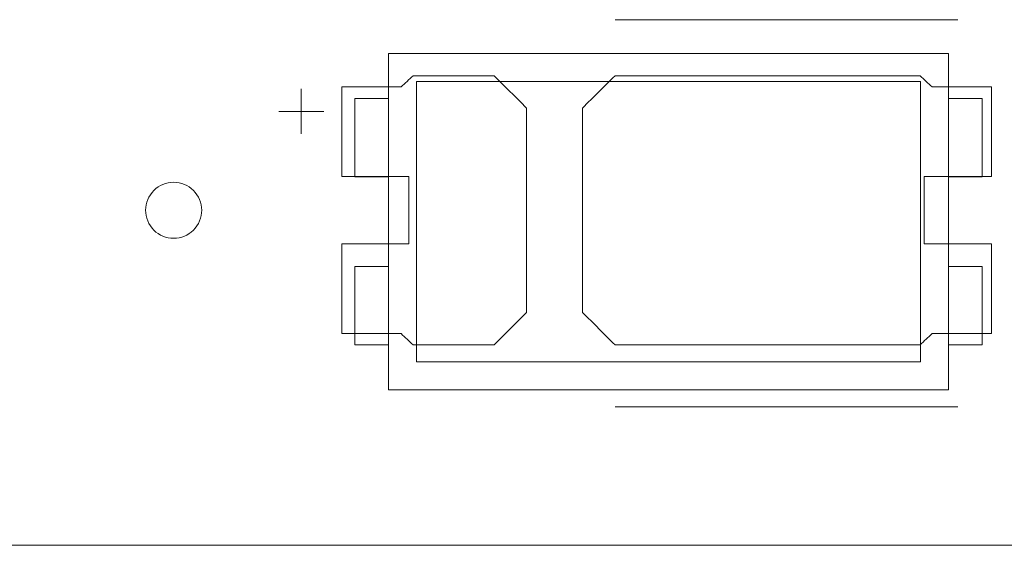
# Model space of a CAD drawing. Header units: inches. Extents: x -30 to 641, y 180 to 601.
# Tile 89 of 234: x 82 to 90, y 548 to 553. Entities that reach past the tile are written whole.
import ezdxf

# ---------------------------------------------------------------- set-up
doc = ezdxf.new("R2010")
doc.units = ezdxf.units.IN
doc.header["$MEASUREMENT"] = 0
doc.layers.add('1', color=7, linetype='Continuous')

# ---------------------------------------------------------------- blocks, each defined once
blk = doc.blocks.new('block 31')
at = {"layer": '1', "color": 155, "lineweight": 18, "true_color": 0x4c7299}
blk.add_lwpolyline([(84.9047, 551.5125), (84.6047, 551.5125)], dxfattribs=at)
blk = doc.blocks.new('block 473')
at = {"layer": '1', "color": 155, "lineweight": 18, "true_color": 0x4c7299}
blk.add_lwpolyline([(89.9047, 552.6125), (84.9047, 552.6125)], dxfattribs=at)
blk = doc.blocks.new('block 475')
at = {"layer": '1', "color": 155, "lineweight": 18, "true_color": 0x4c7299}
blk.add_lwpolyline([(84.9047, 549.6125), (89.9047, 549.6125)], dxfattribs=at)
blk = doc.blocks.new('block 476')
at = {"layer": '1', "color": 155, "lineweight": 18, "true_color": 0x4c7299}
blk.add_lwpolyline([(89.6547, 552.3625), (89.6547, 549.8625)], dxfattribs=at)
blk = doc.blocks.new('block 477')
at = {"layer": '1', "color": 155, "lineweight": 18, "true_color": 0x4c7299}
blk.add_lwpolyline([(85.1547, 552.3625), (89.6547, 552.3625)], dxfattribs=at)
blk = doc.blocks.new('block 478')
at = {"layer": '1', "color": 155, "lineweight": 18, "true_color": 0x4c7299}
blk.add_lwpolyline([(84.9047, 552.6125), (84.9047, 549.6125)], dxfattribs=at)
blk = doc.blocks.new('block 480')
at = {"layer": '1', "color": 155, "lineweight": 18, "true_color": 0x4c7299}
blk.add_lwpolyline([(85.1547, 549.8625), (85.1547, 552.3625)], dxfattribs=at)
blk = doc.blocks.new('block 481')
at = {"layer": '1', "color": 155, "lineweight": 18, "true_color": 0x4c7299}
blk.add_lwpolyline([(84.6047, 550.0125), (84.9047, 550.0125)], dxfattribs=at)
blk = doc.blocks.new('block 482')
at = {"layer": '1', "color": 155, "lineweight": 18, "true_color": 0x4c7299}
blk.add_lwpolyline([(84.9047, 550.7125), (84.6047, 550.7125)], dxfattribs=at)
blk = doc.blocks.new('block 483')
at = {"layer": '1', "color": 155, "lineweight": 18, "true_color": 0x4c7299}
blk.add_lwpolyline([(90.2047, 551.5125), (90.2047, 552.2125)], dxfattribs=at)
blk = doc.blocks.new('block 484')
at = {"layer": '1', "color": 155, "lineweight": 18, "true_color": 0x4c7299}
blk.add_lwpolyline([(89.6547, 549.8625), (85.1547, 549.8625)], dxfattribs=at)
blk = doc.blocks.new('block 485')
at = {"layer": '1', "color": 155, "lineweight": 18, "true_color": 0x4c7299}
blk.add_lwpolyline([(84.6047, 550.7125), (84.6047, 550.0125)], dxfattribs=at)
blk = doc.blocks.new('block 486')
at = {"layer": '1', "color": 155, "lineweight": 18, "true_color": 0x4c7299}
blk.add_lwpolyline([(89.9047, 549.6125), (89.9047, 552.6125)], dxfattribs=at)
blk = doc.blocks.new('block 487')
at = {"layer": '1', "color": 155, "lineweight": 18, "true_color": 0x4c7299}
blk.add_lwpolyline([(89.9047, 551.5125), (90.2047, 551.5125)], dxfattribs=at)
blk = doc.blocks.new('block 488')
at = {"layer": '1', "color": 155, "lineweight": 18, "true_color": 0x4c7299}
blk.add_lwpolyline([(84.6047, 552.2125), (84.9047, 552.2125)], dxfattribs=at)
blk = doc.blocks.new('block 489')
at = {"layer": '1', "color": 155, "lineweight": 18, "true_color": 0x4c7299}
blk.add_lwpolyline([(89.9047, 550.7125), (90.2047, 550.7125)], dxfattribs=at)
blk = doc.blocks.new('block 490')
at = {"layer": '1', "color": 155, "lineweight": 18, "true_color": 0x4c7299}
blk.add_lwpolyline([(84.6047, 551.5125), (84.6047, 552.2125)], dxfattribs=at)
blk = doc.blocks.new('block 491')
at = {"layer": '1', "color": 155, "lineweight": 18, "true_color": 0x4c7299}
blk.add_lwpolyline([(90.2047, 552.2125), (89.9047, 552.2125)], dxfattribs=at)
blk = doc.blocks.new('block 492')
at = {"layer": '1', "color": 155, "lineweight": 18, "true_color": 0x4c7299}
blk.add_lwpolyline([(90.2047, 550.0125), (89.9047, 550.0125)], dxfattribs=at)
blk = doc.blocks.new('block 494')
at = {"layer": '1', "color": 155, "lineweight": 18, "true_color": 0x4c7299}
blk.add_lwpolyline([(90.2047, 550.7125), (90.2047, 550.0125)], dxfattribs=at)
blk = doc.blocks.new('block 1112')
at = {"layer": '1', "color": 155, "lineweight": 18, "true_color": 0x4c7299}
blk.add_lwpolyline([(96.2212, 548.2257), (58.2212, 548.2257)], dxfattribs=at)
blk = doc.blocks.new('block 1435')
at = {"layer": '1', "color": 18, "lineweight": 13, "true_color": 0x4c0000}
blk.add_lwpolyline([(89.9881, 549.4607), (86.9278, 549.4607)], dxfattribs=at)
blk = doc.blocks.new('block 1552')
at = {"layer": '1', "color": 18, "lineweight": 13, "true_color": 0x4c0000}
blk.add_lwpolyline([(89.9881, 552.9139), (86.9278, 552.9139)], dxfattribs=at)
blk = doc.blocks.new('block 1553')
at = {"layer": '1', "color": 18, "lineweight": 13, "true_color": 0x4c0000}
blk.add_lwpolyline([(83.9282, 552.0953), (84.3282, 552.0953)], dxfattribs=at)
blk = doc.blocks.new('block 1554')
at = {"layer": '1', "color": 18, "lineweight": 13, "true_color": 0x4c0000}
blk.add_lwpolyline([(84.1272, 551.8959), (84.1272, 552.2959)], dxfattribs=at)
blk = doc.blocks.new('block 1630')
at = {"layer": '1', "color": 18, "lineweight": 13, "true_color": 0x4c0000}
blk.add_lwpolyline([(89.9881, 549.4607), (86.9278, 549.4607)], dxfattribs=at)
blk = doc.blocks.new('block 1632')
at = {"layer": '1', "color": 18, "lineweight": 13, "true_color": 0x4c0000}
blk.add_lwpolyline([(84.1272, 551.8959), (84.1272, 552.2959)], dxfattribs=at)
blk = doc.blocks.new('block 1634')
at = {"layer": '1', "color": 18, "lineweight": 13, "true_color": 0x4c0000}
blk.add_lwpolyline([(83.9282, 552.0953), (84.3282, 552.0953)], dxfattribs=at)
blk = doc.blocks.new('block 1636')
at = {"layer": '1', "color": 18, "lineweight": 13, "true_color": 0x4c0000}
blk.add_lwpolyline([(89.9881, 552.9139), (86.9278, 552.9139)], dxfattribs=at)
blk = doc.blocks.new('block 5796')
at = {"layer": '1', "color": 18, "lineweight": 13, "true_color": 0x4c0000}
blk.add_lwpolyline([(82.738, 551.2139), (82.7391, 551.2375), (82.7425, 551.2615), (82.7484, 551.2854), (82.7567, 551.3089), (82.7674, 551.3316), (82.7803, 551.3531), (82.7953, 551.3732), (82.812, 551.3915), (82.8302, 551.4079), (82.8496, 551.4221), (82.8699, 551.4343), (82.8914, 551.4445), (82.9143, 551.4528), (82.9383, 551.459), (82.963, 551.4627), (82.9881, 551.464), (83.0131, 551.4627), (83.0378, 551.459), (83.0618, 551.4528), (83.0847, 551.4445), (83.1062, 551.4343), (83.1265, 551.4221), (83.1459, 551.4079), (83.1641, 551.3915), (83.1808, 551.3732), (83.1958, 551.3531), (83.2087, 551.3316), (83.2194, 551.3089), (83.2277, 551.2854), (83.2336, 551.2615), (83.237, 551.2375), (83.2382, 551.2139), (83.237, 551.1902), (83.2336, 551.1662), (83.2277, 551.1423), (83.2194, 551.1188), (83.2087, 551.0961), (83.1958, 551.0746), (83.1808, 551.0545), (83.1641, 551.0362), (83.1459, 551.0198), (83.1265, 551.0056), (83.1062, 550.9934), (83.0847, 550.9832), (83.0618, 550.9749), (83.0378, 550.9688), (83.0131, 550.965), (82.9881, 550.9638), (82.963, 550.965), (82.9383, 550.9688), (82.9143, 550.9749), (82.8914, 550.9832), (82.8699, 550.9934), (82.8496, 551.0056), (82.8302, 551.0198), (82.812, 551.0362), (82.7953, 551.0545), (82.7803, 551.0746), (82.7674, 551.0961), (82.7567, 551.1188), (82.7484, 551.1423), (82.7425, 551.1662), (82.7391, 551.1902), (82.738, 551.2139)], dxfattribs=at)
blk = doc.blocks.new('block 5798')
at = {"layer": '1', "color": 18, "lineweight": 13, "true_color": 0x4c0000}
blk.add_open_spline([(90.2881, 551.5139), (90.2881, 551.7805), (90.2881, 552.0472), (90.2881, 552.3139), (90.1113, 552.3139), (89.9346, 552.3139), (89.7579, 552.3139), (89.7221, 552.3472), (89.6864, 552.3805), (89.6507, 552.4139), (88.743, 552.4139), (87.8354, 552.4139), (86.9278, 552.4139), (86.8312, 552.3179), (86.7346, 552.222), (86.6381, 552.1261), (86.6381, 551.518), (86.6381, 550.9099), (86.6381, 550.3018), (86.7346, 550.2058), (86.8312, 550.1098), (86.9278, 550.0139), (87.8354, 550.0139), (88.743, 550.0139), (89.6507, 550.0139), (89.6864, 550.0472), (89.7221, 550.0805), (89.7579, 550.1139), (89.9346, 550.1139), (90.1113, 550.1139), (90.2881, 550.1139), (90.2881, 550.3805), (90.2881, 550.6472), (90.2881, 550.9139), (90.0881, 550.9139), (89.8881, 550.9139), (89.6881, 550.9139), (89.6881, 551.1139), (89.6881, 551.3139), (89.6881, 551.5139), (89.8881, 551.5139), (90.0881, 551.5139), (90.2881, 551.5139)], degree=3, knots=[0, 0, 0, 0, 1, 1, 1, 2, 2, 2, 3, 3, 3, 4, 4, 4, 5, 5, 5, 6, 6, 6, 7, 7, 7, 8, 8, 8, 9, 9, 9, 10, 10, 10, 11, 11, 11, 12, 12, 12, 13, 13, 13, 14, 14, 14, 14], dxfattribs=at)
blk = doc.blocks.new('block 5799')
at = {"layer": '1', "color": 18, "lineweight": 13, "true_color": 0x4c0000}
blk.add_open_spline([(90.2881, 551.5139), (90.2881, 551.7805), (90.2881, 552.0472), (90.2881, 552.3139), (90.1113, 552.3139), (89.9346, 552.3139), (89.7579, 552.3139), (89.7221, 552.3472), (89.6864, 552.3805), (89.6507, 552.4139), (88.743, 552.4139), (87.8354, 552.4139), (86.9278, 552.4139), (86.8312, 552.3179), (86.7346, 552.222), (86.6381, 552.1261), (86.6381, 551.518), (86.6381, 550.9099), (86.6381, 550.3018), (86.7346, 550.2058), (86.8312, 550.1098), (86.9278, 550.0139), (87.8354, 550.0139), (88.743, 550.0139), (89.6507, 550.0139), (89.6864, 550.0472), (89.7221, 550.0805), (89.7579, 550.1139), (89.9346, 550.1139), (90.1113, 550.1139), (90.2881, 550.1139), (90.2881, 550.3805), (90.2881, 550.6472), (90.2881, 550.9139), (90.0881, 550.9139), (89.8881, 550.9139), (89.6881, 550.9139), (89.6881, 551.1139), (89.6881, 551.3139), (89.6881, 551.5139), (89.8881, 551.5139), (90.0881, 551.5139), (90.2881, 551.5139)], degree=3, knots=[0, 0, 0, 0, 1, 1, 1, 2, 2, 2, 3, 3, 3, 4, 4, 4, 5, 5, 5, 6, 6, 6, 7, 7, 7, 8, 8, 8, 9, 9, 9, 10, 10, 10, 11, 11, 11, 12, 12, 12, 13, 13, 13, 14, 14, 14, 14], dxfattribs=at)
blk = doc.blocks.new('block 5800')
at = {"layer": '1', "color": 18, "lineweight": 13, "true_color": 0x4c0000}
blk.add_open_spline([(85.8485, 552.4139), (85.945, 552.3179), (86.0415, 552.222), (86.1381, 552.1261), (86.1381, 551.518), (86.1381, 550.9099), (86.1381, 550.3018), (86.0415, 550.2058), (85.945, 550.1098), (85.8485, 550.0139), (85.6075, 550.0139), (85.3665, 550.0139), (85.1255, 550.0139), (85.0898, 550.0472), (85.0541, 550.0805), (85.0184, 550.1139), (84.8416, 550.1139), (84.6648, 550.1139), (84.4881, 550.1139), (84.4881, 550.3805), (84.4881, 550.6472), (84.4881, 550.9139), (84.6881, 550.9139), (84.8881, 550.9139), (85.0881, 550.9139), (85.0881, 551.1139), (85.0881, 551.3139), (85.0881, 551.5139), (84.8881, 551.5139), (84.6881, 551.5139), (84.4881, 551.5139), (84.4881, 551.7805), (84.4881, 552.0472), (84.4881, 552.3139), (84.6648, 552.3139), (84.8416, 552.3139), (85.0184, 552.3139), (85.0541, 552.3472), (85.0898, 552.3805), (85.1255, 552.4139), (85.3665, 552.4139), (85.6075, 552.4139), (85.8485, 552.4139)], degree=3, knots=[0, 0, 0, 0, 1, 1, 1, 2, 2, 2, 3, 3, 3, 4, 4, 4, 5, 5, 5, 6, 6, 6, 7, 7, 7, 8, 8, 8, 9, 9, 9, 10, 10, 10, 11, 11, 11, 12, 12, 12, 13, 13, 13, 14, 14, 14, 14], dxfattribs=at)
blk = doc.blocks.new('block 5801')
at = {"layer": '1', "color": 18, "lineweight": 13, "true_color": 0x4c0000}
blk.add_open_spline([(85.8485, 552.4139), (85.945, 552.3179), (86.0415, 552.222), (86.1381, 552.1261), (86.1381, 551.518), (86.1381, 550.9099), (86.1381, 550.3018), (86.0415, 550.2058), (85.945, 550.1098), (85.8485, 550.0139), (85.6075, 550.0139), (85.3665, 550.0139), (85.1255, 550.0139), (85.0898, 550.0472), (85.0541, 550.0805), (85.0184, 550.1139), (84.8416, 550.1139), (84.6648, 550.1139), (84.4881, 550.1139), (84.4881, 550.3805), (84.4881, 550.6472), (84.4881, 550.9139), (84.6881, 550.9139), (84.8881, 550.9139), (85.0881, 550.9139), (85.0881, 551.1139), (85.0881, 551.3139), (85.0881, 551.5139), (84.8881, 551.5139), (84.6881, 551.5139), (84.4881, 551.5139), (84.4881, 551.7805), (84.4881, 552.0472), (84.4881, 552.3139), (84.6648, 552.3139), (84.8416, 552.3139), (85.0184, 552.3139), (85.0541, 552.3472), (85.0898, 552.3805), (85.1255, 552.4139), (85.3665, 552.4139), (85.6075, 552.4139), (85.8485, 552.4139)], degree=3, knots=[0, 0, 0, 0, 1, 1, 1, 2, 2, 2, 3, 3, 3, 4, 4, 4, 5, 5, 5, 6, 6, 6, 7, 7, 7, 8, 8, 8, 9, 9, 9, 10, 10, 10, 11, 11, 11, 12, 12, 12, 13, 13, 13, 14, 14, 14, 14], dxfattribs=at)
blk = doc.blocks.new('block 6292')
at = {"layer": '1', "color": 18, "lineweight": 13, "true_color": 0x4c0000}
blk.add_open_spline([(90.2881, 551.5139), (90.2881, 551.7805), (90.2881, 552.0472), (90.2881, 552.3139), (90.1113, 552.3139), (89.9346, 552.3139), (89.7579, 552.3139), (89.7221, 552.3472), (89.6864, 552.3805), (89.6507, 552.4139), (88.743, 552.4139), (87.8354, 552.4139), (86.9278, 552.4139), (86.8312, 552.3179), (86.7346, 552.222), (86.6381, 552.1261), (86.6381, 551.518), (86.6381, 550.9099), (86.6381, 550.3018), (86.7346, 550.2058), (86.8312, 550.1098), (86.9278, 550.0139), (87.8354, 550.0139), (88.743, 550.0139), (89.6507, 550.0139), (89.6864, 550.0472), (89.7221, 550.0805), (89.7579, 550.1139), (89.9346, 550.1139), (90.1113, 550.1139), (90.2881, 550.1139), (90.2881, 550.3805), (90.2881, 550.6472), (90.2881, 550.9139), (90.0881, 550.9139), (89.8881, 550.9139), (89.6881, 550.9139), (89.6881, 551.1139), (89.6881, 551.3139), (89.6881, 551.5139), (89.8881, 551.5139), (90.0881, 551.5139), (90.2881, 551.5139)], degree=3, knots=[0, 0, 0, 0, 1, 1, 1, 2, 2, 2, 3, 3, 3, 4, 4, 4, 5, 5, 5, 6, 6, 6, 7, 7, 7, 8, 8, 8, 9, 9, 9, 10, 10, 10, 11, 11, 11, 12, 12, 12, 13, 13, 13, 14, 14, 14, 14], dxfattribs=at)
blk = doc.blocks.new('block 6293')
at = {"layer": '1', "color": 18, "lineweight": 13, "true_color": 0x4c0000}
blk.add_open_spline([(85.8485, 552.4139), (85.945, 552.3179), (86.0415, 552.222), (86.1381, 552.1261), (86.1381, 551.518), (86.1381, 550.9099), (86.1381, 550.3018), (86.0415, 550.2058), (85.945, 550.1098), (85.8485, 550.0139), (85.6075, 550.0139), (85.3665, 550.0139), (85.1255, 550.0139), (85.0898, 550.0472), (85.0541, 550.0805), (85.0184, 550.1139), (84.8416, 550.1139), (84.6648, 550.1139), (84.4881, 550.1139), (84.4881, 550.3805), (84.4881, 550.6472), (84.4881, 550.9139), (84.6881, 550.9139), (84.8881, 550.9139), (85.0881, 550.9139), (85.0881, 551.1139), (85.0881, 551.3139), (85.0881, 551.5139), (84.8881, 551.5139), (84.6881, 551.5139), (84.4881, 551.5139), (84.4881, 551.7805), (84.4881, 552.0472), (84.4881, 552.3139), (84.6648, 552.3139), (84.8416, 552.3139), (85.0184, 552.3139), (85.0541, 552.3472), (85.0898, 552.3805), (85.1255, 552.4139), (85.3665, 552.4139), (85.6075, 552.4139), (85.8485, 552.4139)], degree=3, knots=[0, 0, 0, 0, 1, 1, 1, 2, 2, 2, 3, 3, 3, 4, 4, 4, 5, 5, 5, 6, 6, 6, 7, 7, 7, 8, 8, 8, 9, 9, 9, 10, 10, 10, 11, 11, 11, 12, 12, 12, 13, 13, 13, 14, 14, 14, 14], dxfattribs=at)
blk = doc.blocks.new('block 6294')
at = {"layer": '1', "color": 18, "lineweight": 13, "true_color": 0x4c0000}
blk.add_lwpolyline([(82.738, 551.2139), (82.7391, 551.2375), (82.7425, 551.2615), (82.7484, 551.2854), (82.7567, 551.3089), (82.7674, 551.3316), (82.7803, 551.3531), (82.7953, 551.3732), (82.812, 551.3915), (82.8302, 551.4079), (82.8496, 551.4221), (82.8699, 551.4343), (82.8914, 551.4445), (82.9143, 551.4528), (82.9383, 551.459), (82.963, 551.4627), (82.9881, 551.464), (83.0131, 551.4627), (83.0378, 551.459), (83.0618, 551.4528), (83.0847, 551.4445), (83.1062, 551.4343), (83.1265, 551.4221), (83.1459, 551.4079), (83.1641, 551.3915), (83.1808, 551.3732), (83.1958, 551.3531), (83.2087, 551.3316), (83.2194, 551.3089), (83.2277, 551.2854), (83.2336, 551.2615), (83.237, 551.2375), (83.2382, 551.2139), (83.237, 551.1902), (83.2336, 551.1662), (83.2277, 551.1423), (83.2194, 551.1188), (83.2087, 551.0961), (83.1958, 551.0746), (83.1808, 551.0545), (83.1641, 551.0362), (83.1459, 551.0198), (83.1265, 551.0056), (83.1062, 550.9934), (83.0847, 550.9832), (83.0618, 550.9749), (83.0378, 550.9688), (83.0131, 550.965), (82.9881, 550.9638), (82.963, 550.965), (82.9383, 550.9688), (82.9143, 550.9749), (82.8914, 550.9832), (82.8699, 550.9934), (82.8496, 551.0056), (82.8302, 551.0198), (82.812, 551.0362), (82.7953, 551.0545), (82.7803, 551.0746), (82.7674, 551.0961), (82.7567, 551.1188), (82.7484, 551.1423), (82.7425, 551.1662), (82.7391, 551.1902), (82.738, 551.2139)], dxfattribs=at)
blk = doc.blocks.new('block 6297')
at = {"layer": '1', "color": 18, "lineweight": 13, "true_color": 0x4c0000}
blk.add_open_spline([(85.8485, 552.4139), (85.945, 552.3179), (86.0415, 552.222), (86.1381, 552.1261), (86.1381, 551.518), (86.1381, 550.9099), (86.1381, 550.3018), (86.0415, 550.2058), (85.945, 550.1098), (85.8485, 550.0139), (85.6075, 550.0139), (85.3665, 550.0139), (85.1255, 550.0139), (85.0898, 550.0472), (85.0541, 550.0805), (85.0184, 550.1139), (84.8416, 550.1139), (84.6648, 550.1139), (84.4881, 550.1139), (84.4881, 550.3805), (84.4881, 550.6472), (84.4881, 550.9139), (84.6881, 550.9139), (84.8881, 550.9139), (85.0881, 550.9139), (85.0881, 551.1139), (85.0881, 551.3139), (85.0881, 551.5139), (84.8881, 551.5139), (84.6881, 551.5139), (84.4881, 551.5139), (84.4881, 551.7805), (84.4881, 552.0472), (84.4881, 552.3139), (84.6648, 552.3139), (84.8416, 552.3139), (85.0184, 552.3139), (85.0541, 552.3472), (85.0898, 552.3805), (85.1255, 552.4139), (85.3665, 552.4139), (85.6075, 552.4139), (85.8485, 552.4139)], degree=3, knots=[0, 0, 0, 0, 1, 1, 1, 2, 2, 2, 3, 3, 3, 4, 4, 4, 5, 5, 5, 6, 6, 6, 7, 7, 7, 8, 8, 8, 9, 9, 9, 10, 10, 10, 11, 11, 11, 12, 12, 12, 13, 13, 13, 14, 14, 14, 14], dxfattribs=at)
blk = doc.blocks.new('block 6300')
at = {"layer": '1', "color": 18, "lineweight": 13, "true_color": 0x4c0000}
blk.add_open_spline([(90.2881, 551.5139), (90.2881, 551.7805), (90.2881, 552.0472), (90.2881, 552.3139), (90.1113, 552.3139), (89.9346, 552.3139), (89.7579, 552.3139), (89.7221, 552.3472), (89.6864, 552.3805), (89.6507, 552.4139), (88.743, 552.4139), (87.8354, 552.4139), (86.9278, 552.4139), (86.8312, 552.3179), (86.7346, 552.222), (86.6381, 552.1261), (86.6381, 551.518), (86.6381, 550.9099), (86.6381, 550.3018), (86.7346, 550.2058), (86.8312, 550.1098), (86.9278, 550.0139), (87.8354, 550.0139), (88.743, 550.0139), (89.6507, 550.0139), (89.6864, 550.0472), (89.7221, 550.0805), (89.7579, 550.1139), (89.9346, 550.1139), (90.1113, 550.1139), (90.2881, 550.1139), (90.2881, 550.3805), (90.2881, 550.6472), (90.2881, 550.9139), (90.0881, 550.9139), (89.8881, 550.9139), (89.6881, 550.9139), (89.6881, 551.1139), (89.6881, 551.3139), (89.6881, 551.5139), (89.8881, 551.5139), (90.0881, 551.5139), (90.2881, 551.5139)], degree=3, knots=[0, 0, 0, 0, 1, 1, 1, 2, 2, 2, 3, 3, 3, 4, 4, 4, 5, 5, 5, 6, 6, 6, 7, 7, 7, 8, 8, 8, 9, 9, 9, 10, 10, 10, 11, 11, 11, 12, 12, 12, 13, 13, 13, 14, 14, 14, 14], dxfattribs=at)

msp = doc.modelspace()

# ---------------------------------------------------------------- block references
at = {"layer": '1'}
for name in ['block 1552', 'block 1636', 'block 473', 'block 478', 'block 486', 'block 5800', 'block 5801', 'block 6293', 'block 6297', 'block 5798', 'block 5799', 'block 6292', 'block 6300', 'block 477', 'block 480', 'block 476', 'block 1554', 'block 1632', 'block 488', 'block 490', 'block 491', 'block 483', 'block 1553', 'block 1634', 'block 31', 'block 487', 'block 5796', 'block 6294', 'block 482', 'block 485', 'block 489', 'block 494', 'block 481', 'block 492', 'block 484', 'block 475', 'block 1435', 'block 1630', 'block 1112']:
    msp.add_blockref(name, (0, 0), dxfattribs=at)

doc.saveas('drawing.dxf')
